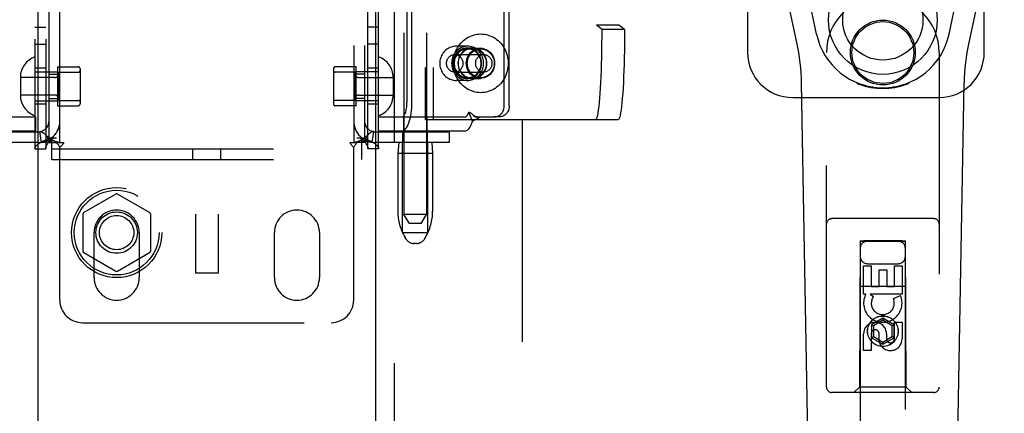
# Model space of a CAD drawing. Header units: inches. Extents: x 0 to 224, y 0 to 145.
# Tile 10 of 89: x 75.86 to 81.32, y 49.82 to 52.01. Entities that reach past the tile are written whole.
import ezdxf

# ---------------------------------------------------------------- set-up
doc = ezdxf.new("R2010")
doc.units = ezdxf.units.IN
doc.header["$LTSCALE"] = 12.302632
doc.header["$MEASUREMENT"] = 0
doc.linetypes.add('HIDDEN', pattern=[0.2, 0.1, -0.1])
for name, color, linetype in [('DEFAULT_2', 8, 'HIDDEN'), ('DOOR_2_ASSEMBLY', 7, 'CONTINUOUS'), ('DOOR_3_ASSEMBLY', 7, 'CONTINUOUS')]:
    doc.layers.add(name, color=color, linetype=linetype)

msp = doc.modelspace()

# ---------------------------------------------------------------- linework, layer by layer
at = {"layer": 'DEFAULT_2', "color": 8, "linetype": 'HIDDEN'}
for p, q in [((78.6439, 83.4355), (78.6439, 22.4655)), ((76.8314, 55.8495), (76.8314, 50.5995)), ((76.9564, 55.8495), (76.9564, 50.5995)), ((75.9409, 54.3595), (75.9409, 51.2915)), ((76.0009, 54.3595), (76.0009, 51.2915)), ((77.7869, 51.2915), (77.7869, 54.3595)), ((77.8469, 51.2915), (77.8469, 54.3595)), ((77.9876, 54.3947), (77.9876, 50.9255)), ((78.1126, 54.3947), (78.1126, 50.9255)), ((76.0189, 51.3255), (76.0189, 54.3255)), ((76.0789, 51.3255), (76.0789, 54.3255)), ((77.7089, 54.3255), (77.7089, 51.3255)), ((77.7689, 54.3255), (77.7689, 51.3255)), ((78.1047, 54.203), (78.1047, 51.453)), ((78.1495, 54.203), (78.1495, 51.453)), ((78.5435, 51.5275), (78.5435, 54.1275)), ((78.5715, 51.5275), (78.5715, 54.1275)), ((79.055, 53.6794), (79.055, 51.9766)), ((79.1797, 53.6794), (79.1797, 51.9766)), ((78.0039, 52.202), (78.0039, 51.5475)), ((78.0319, 51.5475), (78.0319, 52.202)), ((75.9409, 51.9665), (76.0009, 51.9665)), ((77.8469, 51.9665), (77.7869, 51.9665)), ((79.0865, 51.953), (79.055, 51.9766)), ((79.1797, 51.9766), (79.055, 51.9766)), ((79.2112, 51.953), (79.0865, 51.953)), ((79.2112, 51.953), (79.1797, 51.9766)), ((75.9409, 51.8715), (76.0009, 51.8715)), ((77.8469, 51.8715), (77.7869, 51.8715)), ((78.3409, 51.8605), (78.2764, 51.8605)), ((78.367, 51.85), (78.3391, 51.85)), ((78.4136, 51.8455), (78.3409, 51.8455)), ((78.367, 51.8495), (78.4118, 51.8495)), ((78.2692, 51.814), (78.4305, 51.814)), ((76.0009, 51.738), (75.9409, 51.738)), ((76.0659, 51.746), (76.0659, 51.53)), ((76.0659, 51.746), (76.1809, 51.746)), ((76.1909, 51.736), (76.1909, 51.54)), ((77.5969, 51.736), (77.5969, 51.54)), ((77.7219, 51.746), (77.6069, 51.746)), ((77.7219, 51.53), (77.7219, 51.746)), ((77.8469, 51.738), (77.7869, 51.738)), ((75.8599, 51.6875), (75.8599, 51.5885)), ((76.0509, 51.6865), (75.8599, 51.6865)), ((75.9409, 51.718), (76.0659, 51.718)), ((76.0189, 51.706), (76.0789, 51.706)), ((76.0709, 51.716), (76.0709, 51.56)), ((76.0709, 51.716), (76.1809, 51.716)), ((77.7169, 51.716), (77.6069, 51.716)), ((77.7689, 51.706), (77.7089, 51.706)), ((77.7169, 51.56), (77.7169, 51.716)), ((77.8469, 51.718), (77.7219, 51.718)), ((77.7369, 51.6865), (77.9279, 51.6865)), ((77.9279, 51.6875), (77.9279, 51.5885)), ((78.2692, 51.717), (78.4305, 51.717)), ((78.3409, 51.6705), (78.2764, 51.6705)), ((78.367, 51.681), (78.3391, 51.681)), ((78.4136, 51.6855), (78.3409, 51.6855)), ((78.367, 51.6815), (78.4118, 51.6815)), ((76.0509, 51.5895), (75.8599, 51.5895)), ((75.9409, 51.558), (76.0659, 51.558)), ((76.0189, 51.57), (76.0789, 51.57)), ((76.0709, 51.56), (76.1809, 51.56)), ((77.7169, 51.56), (77.6069, 51.56)), ((77.7689, 51.57), (77.7089, 51.57)), ((77.8469, 51.558), (77.7219, 51.558)), ((77.7369, 51.5895), (77.9279, 51.5895)), ((76.0009, 51.538), (75.9409, 51.538)), ((76.0659, 51.53), (76.1809, 51.53)), ((77.7219, 51.53), (77.6069, 51.53)), ((77.8469, 51.538), (77.7869, 51.538)), ((75.4624, 51.4675), (75.9434, 51.4675)), ((75.9434, 51.4675), (75.9434, 51.3895)), ((77.8444, 51.4675), (77.8444, 51.3895)), ((77.8444, 51.4675), (78.3253, 51.4675)), ((77.9851, 51.4675), (77.9851, 51.3895)), ((78.1047, 51.453), (79.1763, 51.453)), ((78.1151, 51.4675), (78.1151, 51.3895)), ((78.368, 51.4437), (78.347, 51.495)), ((78.3733, 51.4761), (78.3798, 51.4694)), ((78.3798, 51.4694), (78.3817, 51.4675)), ((78.3817, 51.4675), (78.4875, 51.4675)), ((78.5155, 51.4675), (78.4875, 51.4675)), ((75.9434, 51.3895), (75.4624, 51.3895)), ((75.5489, 51.3855), (75.9589, 51.3855)), ((75.9767, 51.3268), (75.9678, 51.3862)), ((76.0238, 51.3515), (76.0609, 51.3515)), ((76.0344, 51.2315), (76.0344, 51.3515)), ((77.7269, 51.3515), (77.7639, 51.3515)), ((77.7534, 51.2315), (77.7534, 51.3515)), ((77.8111, 51.3268), (77.82, 51.3862)), ((77.8289, 51.3855), (78.2389, 51.3855)), ((78.3253, 51.3895), (77.8444, 51.3895)), ((77.9821, 51.3255), (77.9821, 51.3855)), ((78.1181, 51.3255), (78.1181, 51.3855)), ((78.2389, 51.3855), (78.2389, 51.3255)), ((75.9589, 51.3255), (75.5489, 51.3255)), ((75.9409, 51.2915), (76.0009, 51.2915)), ((76.0189, 51.3255), (76.0606, 51.3255)), ((76.0344, 51.2915), (77.7534, 51.2915)), ((76.0606, 51.3255), (76.0997, 51.3255)), ((76.0789, 50.4505), (76.0789, 51.2993)), ((76.8159, 51.2315), (76.8159, 51.2915)), ((76.9719, 51.2315), (76.9719, 51.2915)), ((77.688, 51.3255), (77.7272, 51.3255)), ((77.7089, 50.4505), (77.7089, 51.2993)), ((77.7689, 51.3255), (77.7272, 51.3255)), ((77.8469, 51.2915), (77.7869, 51.2915)), ((78.2389, 51.3255), (77.8289, 51.3255)), ((77.9586, 51.3255), (77.9536, 51.2655)), ((77.9801, 50.8255), (77.9801, 51.3255)), ((78.1201, 50.8255), (78.1201, 51.3255)), ((78.1416, 51.3255), (78.1466, 51.2655)), ((76.0344, 51.2315), (77.7534, 51.2315)), ((77.9536, 51.2655), (77.9536, 50.9431)), ((78.1466, 51.2655), (77.9536, 51.2655)), ((78.1466, 51.2655), (78.1466, 50.9431)), ((76.3889, 51.0391), (76.2114, 50.9366)), ((76.5764, 50.9366), (76.3989, 51.0391)), ((76.2064, 50.928), (76.2064, 50.723)), ((76.5814, 50.928), (76.5814, 50.723)), ((78.0176, 50.8755), (77.9876, 50.9255)), ((78.1126, 50.9255), (77.9876, 50.9255)), ((78.0826, 50.8755), (78.1126, 50.9255)), ((78.0826, 50.8755), (78.0176, 50.8755)), ((76.2689, 50.5755), (76.2689, 50.8255)), ((76.5189, 50.8255), (76.5189, 50.5755)), ((77.2689, 50.5755), (77.2689, 50.8255)), ((77.5189, 50.8255), (77.5189, 50.5755)), ((77.9801, 50.8255), (78.1201, 50.8255)), ((77.9991, 50.7898), (77.9935, 50.799)), ((78.1012, 50.7898), (78.1067, 50.799)), ((78.0583, 50.7655), (78.0419, 50.7655)), ((76.2114, 50.7144), (76.3889, 50.6119)), ((76.3989, 50.6119), (76.5764, 50.7144)), ((76.9564, 50.5995), (76.8314, 50.5995)), ((76.2039, 50.3255), (77.5839, 50.3255))]:
    msp.add_line(p, q, dxfattribs=at)
for points in [[(79.0516, 51.453), (79.0543, 51.4546), (79.0571, 51.4592), (79.0597, 51.4668), (79.0624, 51.4775), (79.0649, 51.4911), (79.0674, 51.5075), (79.0698, 51.5267), (79.0721, 51.5485), (79.0742, 51.5728), (79.0763, 51.5995), (79.0781, 51.6283), (79.0798, 51.6591), (79.0813, 51.6918), (79.0827, 51.726), (79.0838, 51.7617), (79.0848, 51.7985), (79.0855, 51.8363), (79.086, 51.8748), (79.0864, 51.9137), (79.0865, 51.953)], [(79.2112, 51.953), (79.2111, 51.9137), (79.2107, 51.8748), (79.2102, 51.8363), (79.2095, 51.7985), (79.2085, 51.7617), (79.2074, 51.726), (79.206, 51.6918), (79.2045, 51.6591), (79.2028, 51.6283), (79.201, 51.5995), (79.1989, 51.5728), (79.1968, 51.5485), (79.1945, 51.5267), (79.1921, 51.5075), (79.1896, 51.4911), (79.1871, 51.4775), (79.1844, 51.4668), (79.1817, 51.4592), (79.179, 51.4546), (79.1763, 51.453)], [(78.2614, 51.7655), (78.2618, 51.7767), (78.2629, 51.7877), (78.2646, 51.7987), (78.2671, 51.8095), (78.2702, 51.8201), (78.274, 51.8304), (78.2785, 51.8405), (78.2836, 51.8502), (78.2893, 51.8595), (78.2956, 51.8684), (78.3024, 51.8768), (78.3097, 51.8846), (78.3176, 51.8919), (78.3259, 51.8987), (78.3345, 51.9048), (78.3436, 51.9102), (78.353, 51.915), (78.3626, 51.9191), (78.3726, 51.9225), (78.3826, 51.9251), (78.3929, 51.927), (78.4032, 51.9281), (78.4136, 51.9285), (78.424, 51.9281), (78.4343, 51.927), (78.4446, 51.9251), (78.4547, 51.9225), (78.4646, 51.9191), (78.4742, 51.915), (78.4836, 51.9102), (78.4927, 51.9048), (78.5014, 51.8987), (78.5096, 51.8919), (78.5175, 51.8846), (78.5248, 51.8768), (78.5317, 51.8684), (78.5379, 51.8595), (78.5436, 51.8502), (78.5487, 51.8405), (78.5532, 51.8304), (78.557, 51.8201), (78.5601, 51.8095), (78.5626, 51.7987), (78.5644, 51.7877), (78.5654, 51.7767), (78.5658, 51.7655)], [(78.2764, 51.8605), (78.2693, 51.8602), (78.2624, 51.8594), (78.2555, 51.8579), (78.2487, 51.8559), (78.2421, 51.8534), (78.2357, 51.8503), (78.2295, 51.8467), (78.2237, 51.8425), (78.2181, 51.8379), (78.2129, 51.8329), (78.2081, 51.8274), (78.2037, 51.8216), (78.1997, 51.8154), (78.1962, 51.8088), (78.1933, 51.802), (78.1908, 51.795), (78.1888, 51.7878), (78.1875, 51.7804), (78.1866, 51.773), (78.1863, 51.7655)], [(78.3409, 51.8605), (78.3335, 51.8602), (78.3263, 51.8592), (78.3191, 51.8576), (78.3121, 51.8554), (78.3052, 51.8525), (78.2987, 51.8491), (78.2924, 51.845), (78.2864, 51.8405), (78.2808, 51.8354), (78.2756, 51.8298), (78.2709, 51.8239), (78.2666, 51.8175), (78.2629, 51.8107), (78.2596, 51.8037), (78.257, 51.7964), (78.2549, 51.7888), (78.2534, 51.7811), (78.2525, 51.7734), (78.2522, 51.7655)], [(78.3391, 51.85), (78.3287, 51.8493), (78.3187, 51.8471), (78.3089, 51.8436), (78.2996, 51.8387), (78.2911, 51.8325), (78.2833, 51.8253), (78.2765, 51.8169), (78.2708, 51.8078), (78.2662, 51.7978), (78.2629, 51.7874), (78.2609, 51.7765), (78.2602, 51.7655), (78.2609, 51.7545), (78.2629, 51.7436), (78.2662, 51.7332), (78.2708, 51.7233), (78.2765, 51.7141), (78.2833, 51.7058), (78.2911, 51.6985), (78.2996, 51.6923), (78.3089, 51.6874), (78.3187, 51.6839), (78.3287, 51.6818), (78.3391, 51.681)], [(78.3409, 51.8455), (78.3347, 51.8452), (78.3286, 51.8444), (78.3225, 51.8431), (78.3166, 51.8412), (78.3109, 51.8388), (78.3053, 51.8359), (78.3, 51.8325), (78.295, 51.8286), (78.2903, 51.8244), (78.2859, 51.8197), (78.2819, 51.8146), (78.2783, 51.8093), (78.2752, 51.8036), (78.2725, 51.7976), (78.2702, 51.7915), (78.2685, 51.7851), (78.2672, 51.7787), (78.2664, 51.7721), (78.2662, 51.7655)], [(78.367, 51.85), (78.3566, 51.8493), (78.3466, 51.8471), (78.3368, 51.8436), (78.3276, 51.8387), (78.319, 51.8325), (78.3112, 51.8253), (78.3044, 51.8169), (78.2987, 51.8078), (78.2941, 51.7978), (78.2908, 51.7874), (78.2888, 51.7765), (78.2881, 51.7655), (78.2888, 51.7545), (78.2908, 51.7436), (78.2941, 51.7332), (78.2987, 51.7233), (78.3044, 51.7141), (78.3112, 51.7058), (78.319, 51.6985), (78.3276, 51.6923), (78.3368, 51.6874), (78.3466, 51.6839), (78.3566, 51.6818), (78.367, 51.681)], [(78.367, 51.6815), (78.3567, 51.6822), (78.3467, 51.6844), (78.337, 51.6879), (78.3278, 51.6928), (78.3193, 51.6989), (78.3116, 51.7061), (78.3048, 51.7144), (78.2991, 51.7235), (78.2946, 51.7334), (78.2913, 51.7438), (78.2893, 51.7545), (78.2886, 51.7655), (78.2893, 51.7765), (78.2913, 51.7872), (78.2946, 51.7976), (78.2991, 51.8075), (78.3048, 51.8166), (78.3116, 51.8249), (78.3193, 51.8321), (78.3278, 51.8383), (78.337, 51.8431), (78.3467, 51.8466), (78.3567, 51.8488), (78.367, 51.8495)], [(78.4118, 51.6815), (78.4015, 51.6822), (78.3915, 51.6844), (78.3818, 51.6879), (78.3726, 51.6928), (78.3641, 51.6989), (78.3564, 51.7061), (78.3496, 51.7144), (78.3439, 51.7235), (78.3394, 51.7334), (78.3361, 51.7438), (78.3341, 51.7545), (78.3334, 51.7655), (78.3341, 51.7765), (78.3361, 51.7872), (78.3394, 51.7976), (78.3439, 51.8075), (78.3496, 51.8166), (78.3564, 51.8249), (78.3641, 51.8321), (78.3726, 51.8383), (78.3818, 51.8431), (78.3915, 51.8466), (78.4015, 51.8488), (78.4118, 51.8495)], [(78.3389, 51.7655), (78.3392, 51.7725), (78.3401, 51.7794), (78.3415, 51.7862), (78.3434, 51.7929), (78.3459, 51.7993), (78.3489, 51.8055), (78.3524, 51.8114), (78.3564, 51.8169), (78.3608, 51.8221), (78.3656, 51.8268), (78.3708, 51.831), (78.3763, 51.8348), (78.382, 51.838), (78.3881, 51.8407), (78.3943, 51.8428), (78.4006, 51.8443), (78.4071, 51.8452), (78.4136, 51.8455)], [(78.3391, 51.681), (78.3495, 51.6818), (78.3595, 51.6839), (78.3693, 51.6874), (78.3785, 51.6923), (78.3871, 51.6985), (78.3949, 51.7058), (78.4016, 51.7141), (78.4074, 51.7233), (78.4119, 51.7332), (78.4153, 51.7436), (78.4173, 51.7545), (78.418, 51.7655), (78.4173, 51.7765), (78.4153, 51.7874), (78.4119, 51.7978), (78.4074, 51.8078), (78.4016, 51.8169), (78.3949, 51.8253), (78.3871, 51.8325), (78.3785, 51.8387), (78.3693, 51.8436), (78.3595, 51.8471), (78.3495, 51.8493), (78.3391, 51.85)], [(78.4296, 51.7655), (78.4292, 51.7734), (78.4283, 51.7811), (78.4268, 51.7888), (78.4247, 51.7964), (78.4221, 51.8037), (78.4189, 51.8107), (78.4151, 51.8175), (78.4109, 51.8239), (78.4061, 51.8298), (78.4009, 51.8354), (78.3953, 51.8405), (78.3894, 51.845), (78.3831, 51.8491), (78.3765, 51.8525), (78.3697, 51.8554), (78.3626, 51.8576), (78.3555, 51.8592), (78.3482, 51.8602), (78.3409, 51.8605)], [(78.4155, 51.7655), (78.4153, 51.7721), (78.4145, 51.7787), (78.4133, 51.7851), (78.4115, 51.7915), (78.4093, 51.7976), (78.4065, 51.8036), (78.4034, 51.8093), (78.3998, 51.8146), (78.3958, 51.8197), (78.3914, 51.8244), (78.3867, 51.8286), (78.3817, 51.8325), (78.3764, 51.8359), (78.3709, 51.8388), (78.3651, 51.8412), (78.3592, 51.8431), (78.3532, 51.8444), (78.347, 51.8452), (78.3409, 51.8455)], [(78.367, 51.681), (78.3774, 51.6818), (78.3874, 51.6839), (78.3972, 51.6874), (78.4065, 51.6923), (78.415, 51.6985), (78.4228, 51.7058), (78.4296, 51.7141), (78.4353, 51.7233), (78.4399, 51.7332), (78.4432, 51.7436), (78.4452, 51.7545), (78.4459, 51.7655), (78.4452, 51.7765), (78.4432, 51.7874), (78.4399, 51.7978), (78.4353, 51.8078), (78.4296, 51.8169), (78.4228, 51.8253), (78.415, 51.8325), (78.4065, 51.8387), (78.3972, 51.8436), (78.3874, 51.8471), (78.3774, 51.8493), (78.367, 51.85)], [(78.367, 51.8495), (78.3773, 51.8488), (78.3873, 51.8466), (78.397, 51.8431), (78.4062, 51.8383), (78.4148, 51.8321), (78.4225, 51.8249), (78.4292, 51.8166), (78.4349, 51.8075), (78.4395, 51.7976), (78.4428, 51.7872), (78.4448, 51.7765), (78.4454, 51.7655), (78.4448, 51.7545), (78.4428, 51.7438), (78.4395, 51.7334), (78.4349, 51.7235), (78.4292, 51.7144), (78.4225, 51.7061), (78.4148, 51.6989), (78.4062, 51.6928), (78.397, 51.6879), (78.3873, 51.6844), (78.3773, 51.6822), (78.367, 51.6815)], [(78.4118, 51.8495), (78.4221, 51.8488), (78.4321, 51.8466), (78.4418, 51.8431), (78.451, 51.8383), (78.4596, 51.8321), (78.4673, 51.8249), (78.474, 51.8166), (78.4797, 51.8075), (78.4843, 51.7976), (78.4876, 51.7872), (78.4896, 51.7765), (78.4902, 51.7655), (78.4896, 51.7545), (78.4876, 51.7438), (78.4843, 51.7334), (78.4797, 51.7235), (78.474, 51.7144), (78.4673, 51.7061), (78.4596, 51.6989), (78.451, 51.6928), (78.4418, 51.6879), (78.4321, 51.6844), (78.4221, 51.6822), (78.4118, 51.6815)], [(78.4136, 51.8455), (78.4201, 51.8452), (78.4266, 51.8443), (78.4329, 51.8428), (78.4392, 51.8407), (78.4452, 51.838), (78.451, 51.8348), (78.4564, 51.831), (78.4616, 51.8268), (78.4664, 51.8221), (78.4708, 51.8169), (78.4748, 51.8114), (78.4783, 51.8055), (78.4813, 51.7993), (78.4838, 51.7929), (78.4858, 51.7862), (78.4872, 51.7794), (78.488, 51.7725), (78.4883, 51.7655)], [(78.2239, 51.7655), (78.2241, 51.7703), (78.2248, 51.775), (78.2259, 51.7796), (78.2274, 51.7841), (78.2293, 51.7884), (78.2315, 51.7925), (78.2342, 51.7963), (78.2372, 51.7998), (78.2405, 51.803), (78.244, 51.8058), (78.2478, 51.8083), (78.2519, 51.8103), (78.256, 51.8119), (78.2604, 51.8131), (78.2648, 51.8138), (78.2692, 51.814)], [(78.2692, 51.814), (78.2736, 51.8138), (78.278, 51.8131), (78.2823, 51.8119), (78.2865, 51.8103), (78.2905, 51.8083), (78.2943, 51.8058), (78.2979, 51.803), (78.3012, 51.7998), (78.3042, 51.7963), (78.3068, 51.7925), (78.3091, 51.7884), (78.311, 51.7841), (78.3125, 51.7796), (78.3136, 51.775), (78.3142, 51.7703), (78.3145, 51.7655)], [(78.3852, 51.7655), (78.3854, 51.7703), (78.386, 51.775), (78.3871, 51.7796), (78.3886, 51.7841), (78.3905, 51.7884), (78.3928, 51.7925), (78.3955, 51.7963), (78.3984, 51.7998), (78.4017, 51.803), (78.4053, 51.8058), (78.4091, 51.8083), (78.4131, 51.8103), (78.4173, 51.8119), (78.4216, 51.8131), (78.426, 51.8138), (78.4305, 51.814)], [(78.4305, 51.814), (78.4349, 51.8138), (78.4393, 51.8131), (78.4436, 51.8119), (78.4478, 51.8103), (78.4518, 51.8083), (78.4556, 51.8058), (78.4592, 51.803), (78.4625, 51.7998), (78.4655, 51.7963), (78.4681, 51.7925), (78.4704, 51.7884), (78.4723, 51.7841), (78.4738, 51.7796), (78.4749, 51.775), (78.4755, 51.7703), (78.4757, 51.7655)], [(78.1863, 51.7655), (78.1866, 51.758), (78.1875, 51.7506), (78.1889, 51.7432), (78.1908, 51.736), (78.1933, 51.729), (78.1962, 51.7222), (78.1997, 51.7156), (78.2037, 51.7094), (78.2081, 51.7036), (78.2129, 51.6981), (78.2181, 51.6931), (78.2237, 51.6885), (78.2295, 51.6844), (78.2357, 51.6807), (78.2421, 51.6777), (78.2487, 51.6751), (78.2555, 51.6731), (78.2624, 51.6717), (78.2693, 51.6708), (78.2764, 51.6705)], [(78.2692, 51.717), (78.2648, 51.7172), (78.2604, 51.7179), (78.256, 51.7191), (78.2519, 51.7207), (78.2478, 51.7227), (78.244, 51.7252), (78.2405, 51.728), (78.2372, 51.7312), (78.2342, 51.7347), (78.2315, 51.7386), (78.2293, 51.7426), (78.2274, 51.7469), (78.2259, 51.7514), (78.2248, 51.756), (78.2241, 51.7607), (78.2239, 51.7655)], [(78.2522, 51.7655), (78.2525, 51.7576), (78.2534, 51.7499), (78.2549, 51.7422), (78.257, 51.7347), (78.2596, 51.7273), (78.2629, 51.7203), (78.2666, 51.7135), (78.2709, 51.7072), (78.2756, 51.7012), (78.2808, 51.6956), (78.2864, 51.6905), (78.2924, 51.686), (78.2987, 51.682), (78.3052, 51.6785), (78.3121, 51.6757), (78.3191, 51.6734), (78.3263, 51.6718), (78.3335, 51.6708), (78.3409, 51.6705)], [(78.5658, 51.7655), (78.5654, 51.7544), (78.5644, 51.7433), (78.5626, 51.7323), (78.5601, 51.7215), (78.557, 51.7109), (78.5532, 51.7006), (78.5487, 51.6905), (78.5436, 51.6808), (78.5379, 51.6715), (78.5317, 51.6626), (78.5248, 51.6543), (78.5175, 51.6464), (78.5096, 51.6391), (78.5014, 51.6323), (78.4927, 51.6262), (78.4836, 51.6208), (78.4742, 51.616), (78.4646, 51.6119), (78.4547, 51.6086), (78.4446, 51.6059), (78.4343, 51.604), (78.424, 51.6029), (78.4136, 51.6025), (78.4032, 51.6029), (78.3929, 51.604), (78.3826, 51.6059), (78.3726, 51.6086), (78.3626, 51.6119), (78.353, 51.616), (78.3436, 51.6208), (78.3345, 51.6262), (78.3259, 51.6323), (78.3176, 51.6391), (78.3097, 51.6464), (78.3024, 51.6543), (78.2956, 51.6626), (78.2893, 51.6715), (78.2836, 51.6808), (78.2785, 51.6905), (78.274, 51.7006), (78.2702, 51.7109), (78.2671, 51.7215), (78.2646, 51.7323), (78.2629, 51.7433), (78.2618, 51.7544), (78.2614, 51.7655)], [(78.2662, 51.7655), (78.2664, 51.7589), (78.2672, 51.7523), (78.2685, 51.7459), (78.2702, 51.7395), (78.2725, 51.7334), (78.2752, 51.7274), (78.2783, 51.7218), (78.2819, 51.7164), (78.2859, 51.7113), (78.2903, 51.7066), (78.295, 51.7024), (78.3, 51.6985), (78.3053, 51.6952), (78.3109, 51.6922), (78.3166, 51.6898), (78.3225, 51.688), (78.3286, 51.6866), (78.3347, 51.6858), (78.3409, 51.6855)], [(78.3145, 51.7655), (78.3142, 51.7607), (78.3136, 51.756), (78.3125, 51.7514), (78.311, 51.7469), (78.3091, 51.7426), (78.3068, 51.7386), (78.3042, 51.7347), (78.3012, 51.7312), (78.2979, 51.728), (78.2943, 51.7252), (78.2905, 51.7227), (78.2865, 51.7207), (78.2823, 51.7191), (78.278, 51.7179), (78.2736, 51.7172), (78.2692, 51.717)], [(78.4136, 51.6855), (78.4071, 51.6858), (78.4006, 51.6867), (78.3943, 51.6882), (78.3881, 51.6903), (78.382, 51.693), (78.3763, 51.6962), (78.3708, 51.7), (78.3656, 51.7042), (78.3608, 51.7089), (78.3564, 51.7141), (78.3524, 51.7196), (78.3489, 51.7255), (78.3459, 51.7317), (78.3434, 51.7381), (78.3415, 51.7448), (78.3401, 51.7516), (78.3392, 51.7585), (78.3389, 51.7655)], [(78.3409, 51.6705), (78.3482, 51.6708), (78.3555, 51.6718), (78.3626, 51.6734), (78.3697, 51.6757), (78.3765, 51.6785), (78.3831, 51.682), (78.3894, 51.686), (78.3953, 51.6905), (78.4009, 51.6956), (78.4061, 51.7012), (78.4109, 51.7072), (78.4151, 51.7135), (78.4189, 51.7203), (78.4221, 51.7273), (78.4247, 51.7347), (78.4268, 51.7422), (78.4283, 51.7499), (78.4292, 51.7576), (78.4296, 51.7655)], [(78.3409, 51.6855), (78.347, 51.6858), (78.3532, 51.6866), (78.3592, 51.688), (78.3651, 51.6898), (78.3709, 51.6922), (78.3764, 51.6952), (78.3817, 51.6985), (78.3867, 51.7024), (78.3914, 51.7066), (78.3958, 51.7113), (78.3998, 51.7164), (78.4034, 51.7218), (78.4065, 51.7274), (78.4093, 51.7334), (78.4115, 51.7395), (78.4133, 51.7459), (78.4145, 51.7523), (78.4153, 51.7589), (78.4155, 51.7655)], [(78.4305, 51.717), (78.426, 51.7172), (78.4216, 51.7179), (78.4173, 51.7191), (78.4131, 51.7207), (78.4091, 51.7227), (78.4053, 51.7252), (78.4017, 51.728), (78.3984, 51.7312), (78.3955, 51.7347), (78.3928, 51.7386), (78.3905, 51.7426), (78.3886, 51.7469), (78.3871, 51.7514), (78.386, 51.756), (78.3854, 51.7607), (78.3852, 51.7655)], [(78.4883, 51.7655), (78.488, 51.7585), (78.4872, 51.7516), (78.4858, 51.7448), (78.4838, 51.7381), (78.4813, 51.7317), (78.4783, 51.7255), (78.4748, 51.7196), (78.4708, 51.7141), (78.4664, 51.7089), (78.4616, 51.7042), (78.4564, 51.7), (78.451, 51.6962), (78.4452, 51.693), (78.4392, 51.6903), (78.4329, 51.6882), (78.4266, 51.6867), (78.4201, 51.6858), (78.4136, 51.6855)], [(78.4757, 51.7655), (78.4755, 51.7607), (78.4749, 51.756), (78.4738, 51.7514), (78.4723, 51.7469), (78.4704, 51.7426), (78.4681, 51.7386), (78.4655, 51.7347), (78.4625, 51.7312), (78.4592, 51.728), (78.4556, 51.7252), (78.4518, 51.7227), (78.4478, 51.7207), (78.4436, 51.7191), (78.4393, 51.7179), (78.4349, 51.7172), (78.4305, 51.717)], [(77.9752, 51.3895), (77.9808, 51.3903), (77.9863, 51.3925), (77.9917, 51.3963), (77.9969, 51.4015), (78.0019, 51.4082), (78.0067, 51.4161), (78.0112, 51.4254), (78.0153, 51.4358), (78.019, 51.4473), (78.0223, 51.4597), (78.0252, 51.473), (78.0276, 51.487), (78.0294, 51.5016), (78.0308, 51.5167), (78.0316, 51.5319), (78.0319, 51.5475)], [(77.9752, 51.4675), (77.9781, 51.4679), (77.9808, 51.469), (77.9836, 51.471), (77.9862, 51.4736), (77.9888, 51.477), (77.9912, 51.481), (77.9934, 51.4857), (77.9955, 51.4909), (77.9974, 51.4968), (77.9991, 51.5031), (78.0005, 51.5098), (78.0017, 51.5169), (78.0027, 51.5243), (78.0034, 51.5319), (78.0038, 51.5396), (78.0039, 51.5475)], [(78.4875, 51.4675), (78.4949, 51.468), (78.502, 51.4696), (78.5089, 51.4721), (78.5155, 51.4755), (78.5216, 51.4799), (78.5271, 51.4851), (78.5319, 51.491), (78.536, 51.4975), (78.5393, 51.5045), (78.5416, 51.512), (78.543, 51.5196), (78.5435, 51.5275)], [(78.5715, 51.5275), (78.571, 51.5196), (78.5696, 51.512), (78.5672, 51.5045), (78.564, 51.4975), (78.5599, 51.491), (78.5551, 51.4851), (78.5496, 51.4799), (78.5435, 51.4755), (78.5369, 51.4721), (78.53, 51.4696), (78.5228, 51.468), (78.5155, 51.4675)], [(78.3253, 51.4675), (78.3278, 51.4678), (78.3302, 51.4687), (78.3326, 51.4701), (78.3349, 51.4721), (78.3372, 51.4747), (78.3394, 51.4778), (78.3415, 51.4814), (78.3434, 51.4855), (78.3453, 51.49), (78.347, 51.495)], [(78.347, 51.495), (78.349, 51.4944), (78.3511, 51.4936), (78.3532, 51.4927), (78.3553, 51.4915), (78.3576, 51.49), (78.3599, 51.4884), (78.3621, 51.4867), (78.3642, 51.4849), (78.3665, 51.4829), (78.3685, 51.4809)], [(78.368, 51.4437), (78.3711, 51.4462), (78.3742, 51.4483), (78.3775, 51.4502), (78.3808, 51.4519), (78.384, 51.4535), (78.3872, 51.4549), (78.3903, 51.4562), (78.3933, 51.4576), (78.3964, 51.459), (78.3994, 51.4606), (78.4024, 51.4623), (78.4051, 51.464), (78.4076, 51.4658), (78.4097, 51.4675)], [(78.3685, 51.4809), (78.371, 51.4784), (78.3733, 51.4761)], [(78.395, 51.4675), (78.3941, 51.4675), (78.3921, 51.4677), (78.3903, 51.468), (78.3885, 51.4684), (78.3868, 51.4689), (78.3851, 51.4695), (78.3835, 51.4702), (78.3819, 51.471), (78.3803, 51.4719), (78.3787, 51.4728), (78.3771, 51.4739), (78.3755, 51.475), (78.3739, 51.4762), (78.3723, 51.4775), (78.3707, 51.4789), (78.3691, 51.4803), (78.3685, 51.4809)], [(78.3253, 51.3895), (78.3302, 51.3901), (78.335, 51.3918), (78.3397, 51.3947), (78.3443, 51.3986), (78.3488, 51.4037), (78.3531, 51.4098), (78.3572, 51.4169), (78.3611, 51.425), (78.3647, 51.4339), (78.368, 51.4437)], [(75.9409, 51.2915), (75.9418, 51.2975), (75.9446, 51.3035), (75.9493, 51.3095), (75.9557, 51.3155), (75.9638, 51.3215), (75.9734, 51.3275), (75.9844, 51.3335), (75.9966, 51.3395), (76.0098, 51.3455), (76.0238, 51.3515)], [(75.9678, 51.3862), (75.9713, 51.3863), (75.9753, 51.3857), (75.9799, 51.3842), (75.9848, 51.3816), (75.9898, 51.3781), (75.9948, 51.3737), (75.9989, 51.3694)], [(75.9989, 51.3694), (75.9994, 51.3688), (76.0038, 51.3634), (76.0078, 51.3574), (76.0115, 51.351), (76.0146, 51.3443), (76.017, 51.3376), (76.0184, 51.3313), (76.0189, 51.3255)], [(76.0759, 51.3261), (76.0728, 51.3267), (76.0694, 51.3273), (76.0658, 51.3282), (76.0621, 51.3292), (76.0582, 51.3304), (76.0543, 51.3317), (76.0503, 51.3332), (76.0462, 51.3349), (76.0421, 51.3368), (76.038, 51.3388), (76.0338, 51.3411), (76.0297, 51.3435), (76.0256, 51.3461), (76.0215, 51.3489), (76.0175, 51.352), (76.0135, 51.3552), (76.0094, 51.3587), (76.0055, 51.3625), (76.0015, 51.3665), (75.9989, 51.3694)], [(76.0009, 51.2915), (76.0014, 51.2975), (76.0028, 51.3035), (76.0051, 51.3095), (76.0083, 51.3155), (76.0123, 51.3215), (76.0171, 51.3275), (76.0226, 51.3335), (76.0287, 51.3395), (76.0353, 51.3455), (76.0423, 51.3515)], [(77.7889, 51.3694), (77.7861, 51.3664), (77.7822, 51.3624), (77.7782, 51.3586), (77.7742, 51.3551), (77.7701, 51.3519), (77.766, 51.3488), (77.7619, 51.346), (77.7578, 51.3434), (77.7537, 51.3409), (77.7495, 51.3387), (77.7453, 51.3366), (77.7412, 51.3348), (77.7371, 51.3331), (77.7331, 51.3316), (77.7292, 51.3302), (77.7254, 51.3291), (77.7217, 51.3281), (77.7182, 51.3273), (77.7148, 51.3266), (77.7118, 51.3261), (77.7107, 51.326)], [(77.7454, 51.3515), (77.7524, 51.3455), (77.759, 51.3395), (77.7651, 51.3335), (77.7706, 51.3275), (77.7754, 51.3215), (77.7795, 51.3155), (77.7827, 51.3095), (77.785, 51.3035), (77.7864, 51.2975), (77.7869, 51.2915)], [(77.7639, 51.3515), (77.778, 51.3455), (77.7912, 51.3395), (77.8034, 51.3335), (77.8143, 51.3275), (77.824, 51.3215), (77.832, 51.3155), (77.8384, 51.3095), (77.8431, 51.3035), (77.8459, 51.2975), (77.8469, 51.2915)], [(77.7889, 51.3694), (77.7884, 51.3688), (77.784, 51.3634), (77.7799, 51.3574), (77.7763, 51.351), (77.7731, 51.3443), (77.7708, 51.3376), (77.7694, 51.3313), (77.7689, 51.3255)], [(77.82, 51.3862), (77.8165, 51.3863), (77.8124, 51.3857), (77.8078, 51.3842), (77.8029, 51.3816), (77.7979, 51.3781), (77.793, 51.3737), (77.7889, 51.3694)], [(75.9767, 51.3268), (75.9852, 51.3278), (75.9941, 51.3285), (76.0031, 51.3289), (76.0119, 51.329), (76.0201, 51.329), (76.0277, 51.3289), (76.0347, 51.3287), (76.0412, 51.3285), (76.0474, 51.3283), (76.0531, 51.328), (76.0586, 51.3276), (76.0636, 51.3273), (76.0681, 51.3269), (76.0719, 51.3266), (76.0749, 51.3263), (76.0765, 51.3261)], [(76.0606, 51.3255), (76.0628, 51.3231), (76.0646, 51.3209), (76.0663, 51.3187), (76.0678, 51.3167), (76.0691, 51.3147), (76.0703, 51.3127)], [(76.0703, 51.3127), (76.0728, 51.3086), (76.0743, 51.3063), (76.0758, 51.3039), (76.0773, 51.3016), (76.0789, 51.2993)], [(76.0759, 51.3261), (76.0771, 51.326), (76.0784, 51.3257), (76.0789, 51.3255)], [(76.0898, 51.3101), (76.0853, 51.306), (76.083, 51.3039), (76.0809, 51.3017), (76.0789, 51.2993)], [(76.0997, 51.3255), (76.0992, 51.3232), (76.0983, 51.3208), (76.097, 51.3184), (76.0954, 51.316), (76.0937, 51.314), (76.0918, 51.312), (76.0898, 51.3101)], [(77.688, 51.3255), (77.6886, 51.3232), (77.6895, 51.3208), (77.6908, 51.3183), (77.6924, 51.316), (77.6941, 51.314), (77.696, 51.312), (77.698, 51.3101), (77.7024, 51.306)], [(77.7024, 51.306), (77.7047, 51.3039), (77.7069, 51.3017), (77.7089, 51.2993)], [(77.7107, 51.326), (77.7093, 51.3257), (77.7089, 51.3255)], [(77.7149, 51.3086), (77.7135, 51.3063), (77.712, 51.3039), (77.7104, 51.3016), (77.7089, 51.2993)], [(77.8111, 51.3268), (77.8026, 51.3278), (77.7936, 51.3285), (77.7846, 51.3289), (77.7759, 51.329), (77.7677, 51.329), (77.76, 51.3289), (77.753, 51.3287), (77.7465, 51.3285), (77.7404, 51.3283), (77.7346, 51.328), (77.7292, 51.3276), (77.7241, 51.3273), (77.7197, 51.3269), (77.7159, 51.3266), (77.7129, 51.3263), (77.7113, 51.3261)], [(77.7272, 51.3255), (77.725, 51.3231), (77.7231, 51.3209), (77.7215, 51.3187), (77.72, 51.3167), (77.7187, 51.3147), (77.7174, 51.3127), (77.7149, 51.3086)]]:
    msp.add_lwpolyline(points, dxfattribs=at)
for radius in [0.25, 0.235, 0.115, 0.095]:
    msp.add_circle((76.3939, 50.8255), radius, dxfattribs=at)
for centre, radius, start, end in [((75.9799, 51.6875), 0.12, 108.9656, 180), ((77.8079, 51.6875), 0.12, 0, 71.0344), ((76.1809, 51.736), 0.01, 0, 90), ((76.1809, 51.726), 0.01, 270, 360), ((77.6069, 51.736), 0.01, 90, 180), ((77.6069, 51.726), 0.01, 180, 270), ((76.0509, 51.7065), 0.02, 270, 360), ((77.7369, 51.7065), 0.02, 180, 270), ((75.9799, 51.5885), 0.12, 180, 251.0344), ((76.0509, 51.5695), 0.02, 0, 90), ((76.1809, 51.55), 0.01, 0, 90), ((77.6069, 51.55), 0.01, 90, 180), ((77.7369, 51.5695), 0.02, 90, 180), ((77.8079, 51.5885), 0.12, 288.9656, 360), ((76.1809, 51.54), 0.01, 270, 360), ((77.6069, 51.54), 0.01, 180, 270), ((75.9589, 51.4455), 0.12, 270, 360), ((75.9589, 51.4455), 0.06, 270, 360), ((77.8289, 51.4455), 0.12, 180, 270), ((77.8289, 51.4455), 0.06, 180, 270), ((76.3939, 51.0305), 0.01, 60.0037, 119.9986), ((76.2164, 50.928), 0.01, 120.0031, 179.9988), ((76.3939, 50.8255), 0.125, 0, 180), ((76.5714, 50.928), 0.01, 0.0034, 59.9992), ((77.3939, 50.8255), 0.125, 0, 180), ((78.2336, 50.9431), 0.28, 180, 210.9637), ((77.8666, 50.9431), 0.28, 329.0363, 360), ((78.0419, 50.8155), 0.05, 210.9637, 270), ((78.0583, 50.8155), 0.05, 270, 329.0363), ((76.2164, 50.723), 0.01, 180.0034, 239.9992), ((76.5714, 50.723), 0.01, 300.0031, 359.9988), ((76.3939, 50.5755), 0.125, 180, 360), ((76.3939, 50.6205), 0.01, 240.0037, 299.9986), ((77.3939, 50.5755), 0.125, 180, 360), ((76.2039, 50.4505), 0.125, 180, 270), ((77.5839, 50.4505), 0.125, 270, 360)]:
    msp.add_arc(centre, radius, start, end, dxfattribs=at)
at = {"layer": 'DOOR_2_ASSEMBLY', "color": 3, "linetype": 'Continuous'}
msp.add_line((77.8314, 21.8045), (77.8314, 84.0965), dxfattribs=at)
at = {"layer": 'DOOR_2_ASSEMBLY', "color": 8, "linetype": 'HIDDEN'}
for p, q in [((77.9354, 21.8045), (77.9354, 84.0965)), ((81.2064, 51.8255), (81.2064, 54.0755)), ((79.8939, 52.5087), (79.8939, 51.8255)), ((80.3314, 49.968), (80.3314, 51.8255)), ((80.9564, 51.8255), (80.9564, 49.968)), ((80.1439, 51.5755), (80.9564, 51.5755)), ((80.9264, 50.903), (80.3614, 50.903)), ((80.5174, 50.778), (80.5139, 49.968)), ((80.5174, 50.778), (80.7704, 50.778)), ((80.5189, 50.7797), (80.5189, 22.778)), ((80.5196, 50.7798), (80.5208, 50.7798)), ((80.5208, 50.7798), (80.5247, 50.7798)), ((80.526, 50.7767), (80.5216, 50.7767)), ((80.5389, 50.7767), (80.526, 50.7767)), ((80.7489, 50.7798), (80.5389, 50.7798)), ((80.7506, 50.7767), (80.5389, 50.7767)), ((80.7489, 50.7798), (80.7617, 50.7798)), ((80.763, 50.7767), (80.7506, 50.7767)), ((80.7617, 50.7798), (80.7662, 50.7798)), ((80.767, 50.7767), (80.763, 50.7767)), ((80.7682, 50.7768), (80.767, 50.7767)), ((80.7689, 22.778), (80.7689, 50.7797)), ((80.7739, 49.968), (80.7704, 50.778)), ((80.5373, 50.484), (80.5373, 50.6402)), ((80.5373, 50.6402), (80.5797, 50.6402)), ((80.5589, 50.653), (80.7289, 50.653)), ((80.5797, 50.6402), (80.5797, 50.5266)), ((80.7081, 50.5266), (80.7081, 50.6402)), ((80.7081, 50.6402), (80.7505, 50.6402)), ((80.7505, 50.6402), (80.7505, 50.484)), ((80.6232, 50.5266), (80.6232, 50.6188)), ((80.6232, 50.6188), (80.6656, 50.6188)), ((80.6656, 50.6188), (80.6656, 50.5266)), ((80.5163, 50.528), (80.7715, 50.528)), ((80.5797, 50.5266), (80.6232, 50.5266)), ((80.6656, 50.5266), (80.7081, 50.5266)), ((80.5496, 50.484), (80.5373, 50.484)), ((80.5478, 50.4805), (80.5496, 50.484)), ((80.5729, 50.484), (80.5915, 50.471)), ((80.7505, 50.484), (80.5729, 50.484)), ((80.7024, 50.4596), (80.7415, 50.4766)), ((80.6439, 50.3505), (80.5814, 50.3144)), ((80.5814, 50.3144), (80.5814, 50.2422)), ((80.5814, 50.3144), (80.5914, 50.3086)), ((80.6439, 50.3389), (80.5914, 50.3086)), ((80.5914, 50.3086), (80.5914, 50.248)), ((80.6439, 50.3505), (80.6439, 50.3389)), ((80.7064, 50.3144), (80.6439, 50.3505)), ((80.6964, 50.3086), (80.6439, 50.3389)), ((80.7064, 50.3144), (80.6964, 50.3086)), ((80.6964, 50.248), (80.6964, 50.3086)), ((80.7064, 50.2422), (80.7064, 50.3144)), ((80.7081, 50.2353), (80.7081, 50.3277)), ((80.7081, 50.3277), (80.7505, 50.3277)), ((80.7505, 50.3277), (80.7505, 50.2353)), ((80.5373, 50.1715), (80.5373, 50.2639)), ((80.5797, 50.2639), (80.5797, 50.1715)), ((80.5814, 50.2422), (80.5914, 50.248)), ((80.5914, 50.248), (80.6439, 50.2177)), ((80.6233, 50.2215), (80.6233, 50.2678)), ((80.6439, 50.2177), (80.6964, 50.248)), ((80.6642, 50.2639), (80.6642, 50.2354)), ((80.7064, 50.2422), (80.6964, 50.248)), ((80.5814, 50.2422), (80.6439, 50.2061)), ((80.6439, 50.2061), (80.7064, 50.2422)), ((80.6439, 50.2061), (80.6439, 50.2177)), ((80.5797, 50.1715), (80.5373, 50.1715)), ((80.9264, 49.938), (80.3614, 49.938)), ((80.5139, 49.968), (80.4839, 49.938)), ((80.7739, 49.968), (80.5139, 49.968)), ((80.7739, 49.968), (80.8039, 49.938))]:
    msp.add_line(p, q, dxfattribs=at)
at = {"layer": 'DOOR_2_ASSEMBLY', "color": 7, "linetype": 'Continuous'}
for p, q in [((80.1674, 51.8809), (79.97, 52.8069)), ((81.3177, 52.8069), (81.1204, 51.8809)), ((80.2762, 51.9273), (80.1879, 52.342)), ((81.0116, 51.9273), (81.0988, 52.3369)), ((80.2654, 47.5161), (80.1931, 51.6554)), ((80.5051, 51.652), (80.5024, 51.6577)), ((80.5087, 51.6552), (80.5086, 51.6506)), ((80.5123, 51.6521), (80.5126, 51.6491)), ((80.5892, 51.634), (80.5682, 51.6336)), ((80.6439, 51.6297), (80.6439, 51.6257)), ((80.7195, 51.6336), (80.6986, 51.634)), ((80.7752, 51.6491), (80.7755, 51.652)), ((80.7791, 51.6552), (80.7791, 51.6506)), ((80.7854, 51.6577), (80.7826, 51.652)), ((81.0224, 47.5161), (81.0946, 51.6554))]:
    msp.add_line(p, q, dxfattribs=at)
for points in [[(80.5051, 51.652), (80.5054, 51.6519), (80.5074, 51.6511)], [(80.5074, 51.6511), (80.509, 51.6504), (80.5109, 51.6497), (80.513, 51.6489)], [(80.7748, 51.6489), (80.7768, 51.6497), (80.7788, 51.6504), (80.7804, 51.6511), (80.7816, 51.6516), (80.7824, 51.6519), (80.7826, 51.652)]]:
    msp.add_lwpolyline(points, dxfattribs=at)
at = {"layer": 'DOOR_2_ASSEMBLY', "color": 8, "linetype": 'HIDDEN'}
for points in [[(80.5189, 50.7797), (80.519, 50.7797), (80.5192, 50.7798), (80.5196, 50.7798)], [(80.5216, 50.7767), (80.5201, 50.7767), (80.5196, 50.7768), (80.5192, 50.7768), (80.519, 50.7768), (80.5189, 50.7768)], [(80.5247, 50.7798), (80.5371, 50.7798), (80.5389, 50.7798)], [(80.7662, 50.7798), (80.7677, 50.7798), (80.7682, 50.7798), (80.7686, 50.7798), (80.7688, 50.7797), (80.7689, 50.7797)], [(80.7689, 50.7768), (80.7688, 50.7768), (80.7686, 50.7768), (80.7682, 50.7768)]]:
    msp.add_lwpolyline(points, dxfattribs=at)
at = {"layer": 'DOOR_2_ASSEMBLY', "color": 7, "linetype": 'Continuous'}
for radius in [0.3012, 0.2224]:
    msp.add_circle((80.6439, 52.0056), radius, dxfattribs=at)
at = {"layer": 'DOOR_2_ASSEMBLY', "color": 8, "linetype": 'HIDDEN'}
for centre, radius in [((80.6439, 51.8255), 0.18), ((80.6439, 51.8255), 0.1715), ((80.6439, 50.278), 0.085), ((80.6439, 50.278), 0.0845)]:
    msp.add_circle(centre, radius, dxfattribs=at)
for centre, radius, start, end in [((80.6439, 51.8255), 0.3125, 0, 180), ((80.1439, 51.8255), 0.25, 180, 270), ((80.9564, 51.8255), 0.25, 270, 360), ((80.3614, 50.873), 0.03, 90, 180), ((80.9264, 50.873), 0.03, 0, 90), ((80.5589, 50.738), 0.04, 90, 180), ((80.7289, 50.738), 0.04, 0, 90), ((80.5589, 50.693), 0.04, 180, 270), ((80.7289, 50.693), 0.04, 270, 360), ((80.6438, 50.4343), 0.1065, 154.2636, 23.4027), ((80.6438, 50.4343), 0.0639, 144.8895, 23.4026), ((80.6008, 50.2639), 0.0635, 0, 180), ((80.6017, 50.2639), 0.0219, 10.307, 180), ((80.6861, 50.2352), 0.0644, 192.2995, 0.0775), ((80.6861, 50.2353), 0.0219, 179.9011, 360), ((80.3614, 49.968), 0.03, 180, 270), ((80.9264, 49.968), 0.03, 270, 360)]:
    msp.add_arc(centre, radius, start, end, dxfattribs=at)
at = {"layer": 'DOOR_2_ASSEMBLY', "color": 7, "linetype": 'Continuous'}
for centre, radius, start, end in [((80.6439, 52.0056), 0.3759, 192.0247, 347.9753), ((79.0122, 51.6348), 1.1811, 1, 12.0297), ((82.2756, 51.6348), 1.1811, 167.9703, 179), ((80.6439, 52.006), 0.3803, 249.8689, 290.1311)]:
    msp.add_arc(centre, radius, start, end, dxfattribs=at)
at = {"layer": 'DOOR_3_ASSEMBLY', "color": 3, "linetype": 'Continuous'}
msp.add_line((75.9564, 84.0965), (75.9564, 21.8045), dxfattribs=at)

doc.saveas('drawing.dxf')
